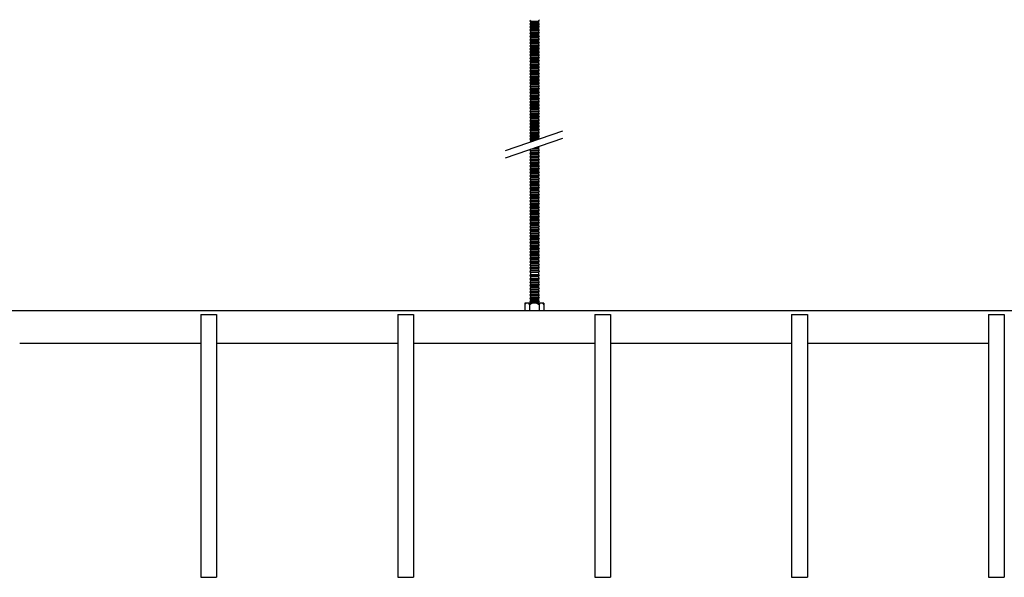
# Model space of a CAD drawing. Header units: millimetres. Extents: x 2538 to 24562, y 4449 to 23795.
# Tile 112 of 256: x 11697 to 12447, y 4469 to 4893. Entities that reach past the tile are written whole.
import ezdxf

# ---------------------------------------------------------------- set-up
doc = ezdxf.new("R2010")
doc.units = ezdxf.units.MM
doc.layers.add('_HD_tornillo', color=30, linetype='Continuous')
doc.layers.add('Make2D$Visible$Curves', color=7, linetype='Continuous', true_color=0x000000)

msp = doc.modelspace()

# ---------------------------------------------------------------- linework, layer by layer
at = {"layer": '_HD_tornillo'}
for p, q in [((12086.12, 4893.19), (12085.51, 4892.38)), ((12085.51, 4892.38), (12092.61, 4892.55)), ((12085.51, 4892.38), (12086.12, 4891.7)), ((12086.12, 4890.81), (12085.51, 4890)), ((12085.51, 4890), (12092.61, 4890.16)), ((12085.51, 4890), (12086.12, 4889.31)), ((12086.12, 4891.7), (12092.11, 4891.93)), ((12086.12, 4891.7), (12086.12, 4890.81)), ((12086.12, 4890.81), (12092.11, 4891.05)), ((12092.11, 4893.43), (12092.61, 4892.55)), ((12092.11, 4891.93), (12092.61, 4892.55)), ((12092.11, 4891.93), (12092.11, 4891.05)), ((12092.11, 4891.05), (12092.61, 4890.16)), ((12092.11, 4889.55), (12092.61, 4890.16)), ((12086.12, 4888.53), (12085.51, 4887.71)), ((12085.51, 4887.71), (12092.61, 4887.88)), ((12085.51, 4887.71), (12086.12, 4887.03)), ((12086.12, 4886.17), (12085.51, 4885.35)), ((12085.51, 4885.35), (12092.61, 4885.52)), ((12085.51, 4885.35), (12086.12, 4884.67)), ((12086.12, 4883.8), (12085.51, 4882.99)), ((12085.51, 4882.99), (12092.61, 4883.16)), ((12085.51, 4882.99), (12086.12, 4882.31)), ((12086.12, 4889.31), (12092.11, 4889.55)), ((12086.12, 4889.31), (12086.12, 4888.53)), ((12086.12, 4888.53), (12092.11, 4888.76)), ((12086.12, 4887.03), (12092.11, 4887.27)), ((12086.12, 4887.03), (12086.12, 4886.17)), ((12086.12, 4886.17), (12092.11, 4886.4)), ((12086.12, 4884.67), (12092.11, 4884.91)), ((12086.12, 4884.67), (12086.12, 4883.8)), ((12086.12, 4883.8), (12092.11, 4884.04)), ((12086.12, 4882.31), (12092.11, 4882.54)), ((12092.11, 4889.55), (12092.11, 4888.76)), ((12092.11, 4888.77), (12092.61, 4887.88)), ((12092.11, 4887.27), (12092.61, 4887.88)), ((12092.11, 4887.27), (12092.11, 4886.4)), ((12092.11, 4886.41), (12092.61, 4885.52)), ((12092.11, 4884.91), (12092.61, 4885.52)), ((12092.11, 4884.91), (12092.11, 4884.04)), ((12092.11, 4884.04), (12092.61, 4883.16)), ((12092.11, 4882.54), (12092.61, 4883.16)), ((12092.11, 4882.54), (12092.11, 4881.63)), ((12086.12, 4881.39), (12085.51, 4880.58)), ((12085.51, 4880.58), (12092.61, 4880.74)), ((12085.51, 4880.58), (12086.12, 4879.89)), ((12086.12, 4878.98), (12085.51, 4878.16)), ((12085.51, 4878.16), (12092.61, 4878.33)), ((12085.51, 4878.16), (12086.12, 4877.48)), ((12086.12, 4876.57), (12085.51, 4875.75)), ((12085.51, 4875.75), (12092.61, 4875.92)), ((12085.51, 4875.75), (12086.12, 4875.07)), ((12086.12, 4882.31), (12086.12, 4881.39)), ((12086.12, 4881.39), (12092.11, 4881.63)), ((12086.12, 4879.89), (12092.11, 4880.13)), ((12086.12, 4879.89), (12086.12, 4878.98)), ((12086.12, 4878.98), (12092.11, 4879.21)), ((12086.12, 4877.48), (12092.11, 4877.72)), ((12086.12, 4877.48), (12086.12, 4876.57)), ((12086.12, 4876.57), (12092.11, 4876.8)), ((12086.12, 4875.07), (12092.11, 4875.3)), ((12086.12, 4875.07), (12086.12, 4874.16)), ((12092.11, 4881.63), (12092.61, 4880.74)), ((12092.11, 4880.13), (12092.61, 4880.74)), ((12092.11, 4880.13), (12092.11, 4879.21)), ((12092.11, 4879.22), (12092.61, 4878.33)), ((12092.11, 4877.72), (12092.61, 4878.33)), ((12092.11, 4877.72), (12092.11, 4876.8)), ((12092.11, 4876.81), (12092.61, 4875.92)), ((12092.11, 4875.3), (12092.61, 4875.92)), ((12092.11, 4875.3), (12092.11, 4874.39)), ((12086.12, 4874.16), (12085.51, 4873.34)), ((12085.51, 4873.34), (12092.61, 4873.51)), ((12085.51, 4873.34), (12086.12, 4872.66)), ((12086.12, 4871.77), (12085.51, 4870.96)), ((12085.51, 4870.96), (12092.61, 4871.13)), ((12085.51, 4870.96), (12086.12, 4870.28)), ((12086.12, 4869.49), (12085.51, 4868.68)), ((12085.51, 4868.68), (12092.61, 4868.84)), ((12085.51, 4868.68), (12086.12, 4867.99)), ((12086.12, 4874.16), (12092.11, 4874.39)), ((12086.12, 4872.66), (12092.11, 4872.89)), ((12086.12, 4872.66), (12086.12, 4871.77)), ((12086.12, 4871.77), (12092.11, 4872.01)), ((12086.12, 4870.28), (12092.11, 4870.51)), ((12086.12, 4870.28), (12086.12, 4869.49)), ((12086.12, 4869.49), (12092.11, 4869.73)), ((12086.12, 4867.99), (12092.11, 4868.23)), ((12086.12, 4867.99), (12086.12, 4867.13)), ((12092.11, 4874.39), (12092.61, 4873.51)), ((12092.11, 4872.89), (12092.61, 4873.51)), ((12092.11, 4872.89), (12092.11, 4872.01)), ((12092.11, 4872.01), (12092.61, 4871.13)), ((12092.11, 4870.51), (12092.61, 4871.13)), ((12092.11, 4870.51), (12092.11, 4869.73)), ((12092.11, 4869.73), (12092.61, 4868.84)), ((12092.11, 4868.23), (12092.61, 4868.84)), ((12092.11, 4868.23), (12092.11, 4867.37)), ((12086.12, 4867.13), (12085.51, 4866.32)), ((12085.51, 4866.32), (12092.61, 4866.49)), ((12085.51, 4866.32), (12086.12, 4865.64)), ((12086.12, 4864.77), (12085.51, 4863.95)), ((12085.51, 4863.95), (12092.61, 4864.12)), ((12085.51, 4863.95), (12086.12, 4863.27)), ((12086.12, 4862.5), (12085.51, 4861.68)), ((12085.51, 4861.68), (12092.61, 4861.85)), ((12085.51, 4861.68), (12086.12, 4861)), ((12086.12, 4867.13), (12092.11, 4867.37)), ((12086.12, 4865.64), (12092.11, 4865.87)), ((12086.12, 4865.64), (12086.12, 4864.77)), ((12086.12, 4864.77), (12092.11, 4865)), ((12086.12, 4863.27), (12092.11, 4863.5)), ((12086.12, 4863.27), (12086.12, 4862.5)), ((12086.12, 4862.5), (12092.11, 4862.73)), ((12086.12, 4861), (12092.11, 4861.23)), ((12086.12, 4861), (12086.12, 4859.96)), ((12086.12, 4859.96), (12092.11, 4860.19)), ((12092.11, 4867.37), (12092.61, 4866.49)), ((12092.11, 4865.87), (12092.61, 4866.49)), ((12092.11, 4865.87), (12092.11, 4865)), ((12092.11, 4865), (12092.61, 4864.12)), ((12092.11, 4863.5), (12092.61, 4864.12)), ((12092.11, 4863.5), (12092.11, 4862.73)), ((12092.11, 4862.74), (12092.61, 4861.85)), ((12092.11, 4861.23), (12092.61, 4861.85)), ((12092.11, 4861.23), (12092.11, 4860.19)), ((12092.11, 4860.2), (12092.61, 4859.31)), ((12086.12, 4859.96), (12085.51, 4859.14)), ((12085.51, 4859.14), (12092.61, 4859.31)), ((12085.51, 4859.14), (12086.12, 4858.46)), ((12086.12, 4857.68), (12085.51, 4856.86)), ((12085.51, 4856.86), (12092.61, 4857.03)), ((12085.51, 4856.86), (12086.12, 4856.18)), ((12086.12, 4855.32), (12085.51, 4854.5)), ((12085.51, 4854.5), (12092.61, 4854.67)), ((12085.51, 4854.5), (12086.12, 4853.82)), ((12086.12, 4852.95), (12085.51, 4852.14)), ((12086.12, 4858.46), (12092.11, 4858.7)), ((12086.12, 4858.46), (12086.12, 4857.68)), ((12086.12, 4857.68), (12092.11, 4857.91)), ((12086.12, 4856.18), (12092.11, 4856.41)), ((12086.12, 4856.18), (12086.12, 4855.32)), ((12086.12, 4855.32), (12092.11, 4855.55)), ((12086.12, 4853.82), (12092.11, 4854.06)), ((12086.12, 4853.82), (12086.12, 4852.95)), ((12086.12, 4852.95), (12092.11, 4853.19)), ((12092.11, 4858.7), (12092.61, 4859.31)), ((12092.11, 4858.7), (12092.11, 4857.91)), ((12092.11, 4857.92), (12092.61, 4857.03)), ((12092.11, 4856.41), (12092.61, 4857.03)), ((12092.11, 4856.41), (12092.11, 4855.55)), ((12092.11, 4855.56), (12092.61, 4854.67)), ((12092.11, 4854.06), (12092.61, 4854.67)), ((12092.11, 4854.06), (12092.11, 4853.19)), ((12092.11, 4853.19), (12092.61, 4852.31)), ((12085.51, 4852.14), (12092.61, 4852.31)), ((12085.51, 4852.14), (12086.12, 4851.46)), ((12086.12, 4850.54), (12085.51, 4849.72)), ((12085.51, 4849.72), (12092.61, 4849.89)), ((12085.51, 4849.72), (12086.12, 4849.04)), ((12086.12, 4848.16), (12085.51, 4847.34)), ((12085.51, 4847.34), (12092.61, 4847.51)), ((12085.51, 4847.34), (12086.12, 4846.66)), ((12086.12, 4845.88), (12085.51, 4845.06)), ((12085.51, 4845.06), (12092.61, 4845.23)), ((12085.51, 4845.06), (12086.12, 4844.38)), ((12086.12, 4851.46), (12092.11, 4851.69)), ((12086.12, 4851.46), (12086.12, 4850.54)), ((12086.12, 4850.54), (12092.11, 4850.77)), ((12086.12, 4849.04), (12092.11, 4849.28)), ((12086.12, 4849.04), (12086.12, 4848.16)), ((12086.12, 4848.16), (12092.11, 4848.39)), ((12086.12, 4846.66), (12092.11, 4846.89)), ((12086.12, 4846.66), (12086.12, 4845.88)), ((12086.12, 4845.88), (12092.11, 4846.11)), ((12092.11, 4851.69), (12092.61, 4852.31)), ((12092.11, 4851.69), (12092.11, 4850.77)), ((12092.11, 4850.78), (12092.61, 4849.89)), ((12092.11, 4849.28), (12092.61, 4849.89)), ((12092.11, 4849.28), (12092.11, 4848.39)), ((12092.11, 4848.4), (12092.61, 4847.51)), ((12092.11, 4846.89), (12092.61, 4847.51)), ((12092.11, 4846.89), (12092.11, 4846.11)), ((12092.11, 4846.11), (12092.61, 4845.23)), ((12092.11, 4844.61), (12092.61, 4845.23)), ((12086.12, 4843.52), (12085.51, 4842.7)), ((12085.51, 4842.7), (12092.61, 4842.87)), ((12085.51, 4842.7), (12086.12, 4842.02)), ((12086.12, 4841.15), (12085.51, 4840.33)), ((12085.51, 4840.33), (12092.61, 4840.5)), ((12085.51, 4840.33), (12086.12, 4839.65)), ((12086.12, 4838.74), (12085.51, 4837.92)), ((12085.51, 4837.92), (12092.61, 4838.09)), ((12085.51, 4837.92), (12086.12, 4837.24)), ((12086.12, 4844.38), (12092.11, 4844.61)), ((12086.12, 4844.38), (12086.12, 4843.52)), ((12086.12, 4843.52), (12092.11, 4843.75)), ((12086.12, 4842.02), (12092.11, 4842.25)), ((12086.12, 4842.02), (12086.12, 4841.15)), ((12086.12, 4841.15), (12092.11, 4841.38)), ((12086.12, 4839.65), (12092.11, 4839.89)), ((12086.12, 4839.65), (12086.12, 4838.74)), ((12086.12, 4838.74), (12092.11, 4838.97)), ((12092.11, 4844.61), (12092.11, 4843.75)), ((12092.11, 4843.76), (12092.61, 4842.87)), ((12092.11, 4842.25), (12092.61, 4842.87)), ((12092.11, 4842.25), (12092.11, 4841.38)), ((12092.11, 4841.39), (12092.61, 4840.5)), ((12092.11, 4839.89), (12092.61, 4840.5)), ((12092.11, 4839.89), (12092.11, 4838.97)), ((12092.11, 4838.98), (12092.61, 4838.09)), ((12092.11, 4837.47), (12092.61, 4838.09)), ((12086.12, 4836.33), (12085.51, 4835.51)), ((12085.51, 4835.51), (12092.61, 4835.68)), ((12085.51, 4835.51), (12086.12, 4834.83)), ((12086.12, 4833.91), (12085.51, 4833.1)), ((12085.51, 4833.1), (12092.61, 4833.27)), ((12085.51, 4833.1), (12086.12, 4832.42)), ((12086.12, 4831.5), (12085.51, 4830.69)), ((12085.51, 4830.69), (12092.61, 4830.86)), ((12085.51, 4830.69), (12086.12, 4830.01)), ((12086.12, 4837.24), (12092.11, 4837.47)), ((12086.12, 4837.24), (12086.12, 4836.33)), ((12086.12, 4836.33), (12092.11, 4836.56)), ((12086.12, 4834.83), (12092.11, 4835.06)), ((12086.12, 4834.83), (12086.12, 4833.91)), ((12086.12, 4833.91), (12092.11, 4834.15)), ((12086.12, 4832.42), (12092.11, 4832.65)), ((12086.12, 4832.42), (12086.12, 4831.5)), ((12086.12, 4831.5), (12092.11, 4831.74)), ((12086.12, 4830.01), (12092.11, 4830.24)), ((12086.12, 4830.01), (12086.12, 4829.12)), ((12092.11, 4837.47), (12092.11, 4836.56)), ((12092.11, 4836.56), (12092.61, 4835.68)), ((12092.11, 4835.06), (12092.61, 4835.68)), ((12092.11, 4835.06), (12092.11, 4834.15)), ((12092.11, 4834.15), (12092.61, 4833.27)), ((12092.11, 4832.65), (12092.61, 4833.27)), ((12092.11, 4832.65), (12092.11, 4831.74)), ((12092.11, 4831.74), (12092.61, 4830.86)), ((12092.11, 4830.24), (12092.61, 4830.86)), ((12092.11, 4830.24), (12092.11, 4829.35)), ((12086.12, 4829.12), (12085.51, 4828.3)), ((12085.51, 4828.3), (12092.61, 4828.47)), ((12085.51, 4828.3), (12086.12, 4827.62)), ((12086.12, 4826.84), (12085.51, 4826.02)), ((12085.51, 4826.02), (12092.61, 4826.19)), ((12085.51, 4826.02), (12086.12, 4825.34)), ((12086.12, 4824.48), (12085.51, 4823.66)), ((12085.51, 4823.66), (12092.61, 4823.83)), ((12085.51, 4823.66), (12086.12, 4822.98)), ((12086.12, 4829.12), (12092.11, 4829.35)), ((12086.12, 4827.62), (12092.11, 4827.86)), ((12086.12, 4827.62), (12086.12, 4826.84)), ((12086.12, 4826.84), (12092.11, 4827.07)), ((12086.12, 4825.34), (12092.11, 4825.57)), ((12086.12, 4825.34), (12086.12, 4824.48)), ((12086.12, 4824.48), (12092.11, 4824.71)), ((12086.12, 4822.98), (12092.11, 4823.22)), ((12086.12, 4822.98), (12086.12, 4822.11)), ((12092.11, 4829.36), (12092.61, 4828.47)), ((12092.11, 4827.86), (12092.61, 4828.47)), ((12092.11, 4827.86), (12092.11, 4827.07)), ((12092.11, 4827.08), (12092.61, 4826.19)), ((12092.11, 4825.57), (12092.61, 4826.19)), ((12092.11, 4825.57), (12092.11, 4824.71)), ((12092.11, 4824.72), (12092.61, 4823.83)), ((12092.11, 4823.22), (12092.61, 4823.83)), ((12092.11, 4823.22), (12092.11, 4822.35)), ((12086.12, 4822.11), (12085.51, 4821.3)), ((12085.51, 4821.3), (12092.61, 4821.46)), ((12085.51, 4821.3), (12086.12, 4820.61)), ((12086.12, 4819.85), (12085.51, 4819.03)), ((12085.51, 4819.03), (12092.61, 4819.2)), ((12085.51, 4819.03), (12086.12, 4818.35)), ((12086.12, 4817.31), (12085.51, 4816.49)), ((12085.51, 4816.49), (12092.61, 4816.66)), ((12085.51, 4816.49), (12086.12, 4815.81)), ((12086.12, 4815.03), (12085.51, 4814.21)), ((12086.12, 4822.11), (12092.11, 4822.35)), ((12086.12, 4820.61), (12092.11, 4820.85)), ((12086.12, 4820.61), (12086.12, 4819.85)), ((12086.12, 4819.85), (12092.11, 4820.08)), ((12086.12, 4818.35), (12092.11, 4818.58)), ((12086.12, 4818.35), (12086.12, 4817.31)), ((12086.12, 4817.31), (12092.11, 4817.54)), ((12086.12, 4815.81), (12092.11, 4816.04)), ((12086.12, 4815.81), (12086.12, 4815.03)), ((12086.12, 4815.03), (12092.11, 4815.26)), ((12092.11, 4822.35), (12092.61, 4821.46)), ((12092.11, 4820.85), (12092.61, 4821.46)), ((12092.11, 4820.85), (12092.11, 4820.08)), ((12092.11, 4820.08), (12092.61, 4819.2)), ((12092.11, 4818.58), (12092.61, 4819.2)), ((12092.11, 4818.58), (12092.11, 4817.54)), ((12092.11, 4817.55), (12092.61, 4816.66)), ((12092.11, 4816.04), (12092.61, 4816.66)), ((12092.11, 4816.04), (12092.11, 4815.26)), ((12092.11, 4815.26), (12092.61, 4814.38)), ((12067.06, 4793.92), (12110.57, 4808.92)), ((12085.51, 4814.21), (12092.61, 4814.38)), ((12085.51, 4814.21), (12086.12, 4813.53)), ((12086.12, 4812.67), (12085.51, 4811.85)), ((12085.51, 4811.85), (12092.61, 4812.02)), ((12085.51, 4811.85), (12086.12, 4811.17)), ((12086.12, 4810.3), (12085.51, 4809.48)), ((12085.51, 4809.48), (12092.61, 4809.65)), ((12085.51, 4809.48), (12086.12, 4808.8)), ((12086.12, 4807.89), (12085.51, 4807.07)), ((12086.12, 4813.53), (12092.11, 4813.76)), ((12086.12, 4813.53), (12086.12, 4812.67)), ((12086.12, 4812.67), (12092.11, 4812.9)), ((12086.12, 4811.17), (12092.11, 4811.4)), ((12086.12, 4811.17), (12086.12, 4810.3)), ((12086.12, 4810.3), (12092.11, 4810.53)), ((12086.12, 4808.8), (12092.11, 4809.04)), ((12086.12, 4808.8), (12086.12, 4807.89)), ((12086.12, 4807.89), (12092.11, 4808.12)), ((12092.11, 4813.76), (12092.61, 4814.38)), ((12092.11, 4813.76), (12092.11, 4812.9)), ((12092.11, 4812.9), (12092.61, 4812.02)), ((12092.11, 4811.4), (12092.61, 4812.02)), ((12092.11, 4811.4), (12092.11, 4810.53)), ((12092.11, 4810.54), (12092.61, 4809.65)), ((12092.11, 4809.04), (12092.61, 4809.65)), ((12092.11, 4809.04), (12092.11, 4808.12)), ((12092.11, 4808.13), (12092.61, 4807.24)), ((12067.06, 4788.25), (12110.57, 4803.25)), ((12085.51, 4807.07), (12092.61, 4807.24)), ((12085.51, 4807.07), (12086.12, 4806.39)), ((12086.12, 4805.51), (12085.51, 4804.69)), ((12085.51, 4804.69), (12092.61, 4804.86)), ((12085.51, 4804.69), (12086.12, 4804.01)), ((12086.12, 4803.22), (12085.51, 4802.41)), ((12085.51, 4802.41), (12092.14, 4802.56)), ((12085.51, 4802.41), (12086.12, 4801.73)), ((12086.12, 4800.86), (12085.74, 4800.36)), ((12086.12, 4806.39), (12092.11, 4806.62)), ((12086.12, 4806.39), (12086.12, 4805.51)), ((12086.12, 4805.51), (12092.11, 4805.74)), ((12086.12, 4804.01), (12092.11, 4804.24)), ((12086.12, 4804.01), (12086.12, 4803.22)), ((12086.12, 4803.22), (12092.11, 4803.46)), ((12086.12, 4801.73), (12090.16, 4801.88)), ((12086.12, 4801.73), (12086.12, 4800.86)), ((12086.12, 4800.86), (12087.35, 4800.91)), ((12092.11, 4806.62), (12092.61, 4807.24)), ((12092.11, 4806.62), (12092.11, 4805.74)), ((12092.11, 4805.74), (12092.61, 4804.86)), ((12092.11, 4804.24), (12092.61, 4804.86)), ((12092.11, 4804.24), (12092.11, 4803.46)), ((12092.11, 4803.46), (12092.54, 4802.7)), ((12086.08, 4794.78), (12085.48, 4793.97)), ((12085.48, 4793.97), (12092.58, 4794.14)), ((12085.48, 4793.97), (12086.08, 4793.29)), ((12086.08, 4794.78), (12092.07, 4795.02)), ((12086.08, 4793.29), (12092.07, 4793.52)), ((12086.08, 4793.29), (12086.08, 4792.35)), ((12086.09, 4792.35), (12092.08, 4792.59)), ((12089.19, 4795.88), (12092.06, 4795.95)), ((12091.08, 4796.53), (12092.56, 4796.56)), ((12092.06, 4795.95), (12092.56, 4796.56)), ((12092.06, 4795.95), (12092.06, 4795.01)), ((12092.07, 4793.52), (12092.58, 4794.14)), ((12092.07, 4793.52), (12092.07, 4792.58)), ((12092.08, 4795.02), (12092.58, 4794.14)), ((12092.09, 4792.59), (12092.59, 4791.71)), ((12092.34, 4796.96), (12092.56, 4796.56)), ((12086.09, 4792.35), (12085.49, 4791.54)), ((12085.49, 4791.54), (12092.59, 4791.71)), ((12085.49, 4791.54), (12086.09, 4790.86)), ((12086.09, 4789.92), (12085.49, 4789.1)), ((12085.49, 4789.1), (12092.59, 4789.27)), ((12085.49, 4789.1), (12086.09, 4788.42)), ((12086.09, 4787.51), (12085.49, 4786.69)), ((12085.49, 4786.69), (12092.59, 4786.86)), ((12085.49, 4786.69), (12086.09, 4786.01)), ((12086.09, 4785.1), (12085.49, 4784.28)), ((12086.09, 4790.86), (12092.08, 4791.09)), ((12086.09, 4790.86), (12086.09, 4789.92)), ((12086.09, 4789.92), (12092.08, 4790.15)), ((12086.09, 4788.42), (12092.08, 4788.66)), ((12086.09, 4788.42), (12086.09, 4787.51)), ((12086.09, 4787.51), (12092.08, 4787.74)), ((12086.09, 4786.01), (12092.08, 4786.24)), ((12086.09, 4786.01), (12086.09, 4785.1)), ((12086.09, 4785.1), (12092.08, 4785.33)), ((12092.08, 4791.09), (12092.59, 4791.71)), ((12092.08, 4791.09), (12092.08, 4790.15)), ((12092.08, 4788.66), (12092.59, 4789.27)), ((12092.08, 4788.66), (12092.08, 4787.74)), ((12092.08, 4786.24), (12092.59, 4786.86)), ((12092.08, 4786.24), (12092.08, 4785.33)), ((12092.09, 4790.16), (12092.59, 4789.27)), ((12092.09, 4787.75), (12092.59, 4786.86)), ((12092.09, 4785.33), (12092.59, 4784.45)), ((12085.49, 4784.28), (12092.59, 4784.45)), ((12085.49, 4784.28), (12086.09, 4783.6)), ((12086.09, 4782.66), (12085.49, 4781.85)), ((12085.49, 4781.85), (12092.59, 4782.02)), ((12085.49, 4781.85), (12086.09, 4781.17)), ((12086.09, 4780.25), (12085.49, 4779.43)), ((12085.49, 4779.43), (12092.59, 4779.6)), ((12085.49, 4779.43), (12086.09, 4778.75)), ((12086.09, 4777.82), (12085.49, 4777)), ((12086.09, 4783.6), (12092.08, 4783.83)), ((12086.09, 4783.6), (12086.09, 4782.66)), ((12086.09, 4782.66), (12092.08, 4782.9)), ((12086.09, 4781.17), (12092.08, 4781.4)), ((12086.09, 4781.17), (12086.09, 4780.25)), ((12086.09, 4780.25), (12092.08, 4780.48)), ((12086.09, 4778.75), (12092.08, 4778.99)), ((12086.09, 4778.75), (12086.09, 4777.82)), ((12086.09, 4777.82), (12092.08, 4778.05)), ((12092.08, 4783.83), (12092.59, 4784.45)), ((12092.08, 4783.83), (12092.08, 4782.9)), ((12092.08, 4781.4), (12092.59, 4782.02)), ((12092.08, 4781.4), (12092.08, 4780.48)), ((12092.08, 4778.99), (12092.59, 4779.6)), ((12092.08, 4778.99), (12092.08, 4778.05)), ((12092.09, 4782.9), (12092.59, 4782.02)), ((12092.09, 4780.49), (12092.59, 4779.6)), ((12092.09, 4778.05), (12092.59, 4777.17)), ((12085.49, 4777), (12092.59, 4777.17)), ((12085.49, 4777), (12086.09, 4776.32)), ((12086.11, 4775.41), (12085.51, 4774.6)), ((12085.51, 4774.6), (12092.6, 4774.77)), ((12085.51, 4774.6), (12086.11, 4773.92)), ((12086.11, 4772.98), (12085.51, 4772.16)), ((12085.51, 4772.16), (12092.6, 4772.33)), ((12085.51, 4772.16), (12086.11, 4771.48)), ((12086.11, 4770.57), (12085.51, 4769.75)), ((12086.09, 4776.32), (12092.08, 4776.55)), ((12086.09, 4776.32), (12086.09, 4775.41)), ((12086.11, 4775.41), (12092.1, 4775.65)), ((12086.11, 4773.92), (12092.1, 4774.15)), ((12086.11, 4773.92), (12086.11, 4772.98)), ((12086.11, 4772.98), (12092.1, 4773.21)), ((12086.11, 4771.48), (12092.1, 4771.71)), ((12086.11, 4771.48), (12086.11, 4770.57)), ((12086.11, 4770.57), (12092.1, 4770.8)), ((12092.08, 4776.55), (12092.59, 4777.17)), ((12092.08, 4776.55), (12092.08, 4775.64)), ((12092.1, 4774.15), (12092.6, 4774.77)), ((12092.1, 4774.15), (12092.1, 4773.21)), ((12092.1, 4771.71), (12092.6, 4772.33)), ((12092.1, 4771.71), (12092.1, 4770.8)), ((12092.11, 4775.65), (12092.6, 4774.77)), ((12092.11, 4773.22), (12092.6, 4772.33)), ((12092.11, 4770.8), (12092.6, 4769.92)), ((12085.51, 4769.75), (12092.6, 4769.92)), ((12085.51, 4769.75), (12086.11, 4769.07)), ((12086.11, 4768.16), (12085.51, 4767.34)), ((12085.51, 4767.34), (12092.6, 4767.51)), ((12085.51, 4767.34), (12086.11, 4766.66)), ((12086.11, 4765.72), (12085.51, 4764.9)), ((12085.51, 4764.9), (12092.6, 4765.07)), ((12085.51, 4764.9), (12086.11, 4764.22)), ((12086.11, 4763.31), (12085.51, 4762.49)), ((12085.51, 4762.49), (12092.6, 4762.66)), ((12085.51, 4762.49), (12086.11, 4761.81)), ((12086.11, 4769.07), (12092.1, 4769.3)), ((12086.11, 4769.07), (12086.11, 4768.16)), ((12086.11, 4768.16), (12092.1, 4768.39)), ((12086.11, 4766.66), (12092.1, 4766.89)), ((12086.11, 4766.66), (12086.11, 4765.72)), ((12086.11, 4765.72), (12092.1, 4765.95)), ((12086.11, 4764.22), (12092.1, 4764.46)), ((12086.11, 4764.22), (12086.11, 4763.31)), ((12086.11, 4763.31), (12092.1, 4763.54)), ((12092.1, 4769.3), (12092.6, 4769.92)), ((12092.1, 4769.3), (12092.1, 4768.39)), ((12092.1, 4766.89), (12092.6, 4767.51)), ((12092.1, 4766.89), (12092.1, 4765.95)), ((12092.1, 4764.46), (12092.6, 4765.07)), ((12092.1, 4764.46), (12092.1, 4763.54)), ((12092.1, 4762.05), (12092.6, 4762.66)), ((12092.11, 4768.39), (12092.6, 4767.51)), ((12092.11, 4765.96), (12092.6, 4765.07)), ((12092.11, 4763.55), (12092.6, 4762.66)), ((12086.11, 4760.88), (12085.51, 4760.06)), ((12085.51, 4760.06), (12092.6, 4760.23)), ((12085.51, 4760.06), (12086.11, 4759.38)), ((12086.12, 4758.47), (12085.51, 4757.65)), ((12085.51, 4757.65), (12092.61, 4757.82)), ((12085.51, 4757.65), (12086.12, 4756.97)), ((12086.12, 4756.03), (12085.51, 4755.22)), ((12085.51, 4755.22), (12092.61, 4755.39)), ((12085.51, 4755.22), (12086.12, 4754.54)), ((12086.11, 4761.81), (12092.1, 4762.05)), ((12086.11, 4761.81), (12086.11, 4760.88)), ((12086.11, 4760.88), (12092.1, 4761.11)), ((12086.11, 4759.38), (12092.1, 4759.61)), ((12086.11, 4759.38), (12086.11, 4758.46)), ((12086.12, 4758.47), (12092.11, 4758.7)), ((12086.12, 4756.97), (12092.11, 4757.2)), ((12086.12, 4756.97), (12086.12, 4756.03)), ((12086.12, 4756.03), (12092.11, 4756.27)), ((12092.1, 4762.05), (12092.1, 4761.11)), ((12092.1, 4759.61), (12092.6, 4760.23)), ((12092.1, 4759.61), (12092.1, 4758.7)), ((12092.11, 4761.11), (12092.6, 4760.23)), ((12092.11, 4758.7), (12092.61, 4757.82)), ((12092.11, 4757.2), (12092.61, 4757.82)), ((12092.11, 4757.2), (12092.11, 4756.27)), ((12092.11, 4756.27), (12092.61, 4755.39)), ((12092.11, 4754.77), (12092.61, 4755.39)), ((12086.12, 4753.62), (12085.51, 4752.81)), ((12085.51, 4752.81), (12092.61, 4752.97)), ((12085.51, 4752.81), (12086.12, 4752.12)), ((12086.12, 4751.21), (12085.51, 4750.39)), ((12085.51, 4750.39), (12092.61, 4750.56)), ((12085.51, 4750.39), (12086.12, 4749.71)), ((12086.12, 4748.78), (12085.51, 4747.96)), ((12085.51, 4747.96), (12092.61, 4748.13)), ((12085.51, 4747.96), (12086.12, 4747.28)), ((12086.12, 4754.54), (12092.11, 4754.77)), ((12086.12, 4754.54), (12086.12, 4753.62)), ((12086.12, 4753.62), (12092.11, 4753.86)), ((12086.12, 4752.12), (12092.11, 4752.36)), ((12086.12, 4752.12), (12086.12, 4751.21)), ((12086.12, 4751.21), (12092.11, 4751.44)), ((12086.12, 4749.71), (12092.11, 4749.95)), ((12086.12, 4749.71), (12086.12, 4748.78)), ((12086.12, 4748.78), (12092.11, 4749.01)), ((12086.12, 4747.28), (12092.11, 4747.51)), ((12092.11, 4754.77), (12092.11, 4753.86)), ((12092.11, 4753.86), (12092.61, 4752.97)), ((12092.11, 4752.36), (12092.61, 4752.97)), ((12092.11, 4752.36), (12092.11, 4751.44)), ((12092.11, 4751.45), (12092.61, 4750.56)), ((12092.11, 4749.95), (12092.61, 4750.56)), ((12092.11, 4749.95), (12092.11, 4749.01)), ((12092.11, 4749.01), (12092.61, 4748.13)), ((12092.11, 4747.51), (12092.61, 4748.13)), ((12092.11, 4747.51), (12092.11, 4746.6)), ((12086.12, 4746.36), (12085.51, 4745.55)), ((12085.51, 4745.55), (12092.61, 4745.72)), ((12085.51, 4745.55), (12086.12, 4744.87)), ((12086.12, 4743.93), (12085.51, 4743.11)), ((12085.51, 4743.11), (12092.61, 4743.28)), ((12085.51, 4743.11), (12086.12, 4742.43)), ((12086.12, 4741.52), (12085.51, 4740.7)), ((12085.51, 4740.7), (12092.61, 4740.87)), ((12085.51, 4740.7), (12086.12, 4740.02)), ((12086.12, 4747.28), (12086.12, 4746.36)), ((12086.12, 4746.36), (12092.11, 4746.6)), ((12086.12, 4744.87), (12092.11, 4745.1)), ((12086.12, 4744.87), (12086.12, 4743.93)), ((12086.12, 4743.93), (12092.11, 4744.16)), ((12086.12, 4742.43), (12092.11, 4742.67)), ((12086.12, 4742.43), (12086.12, 4741.52)), ((12086.12, 4741.52), (12092.11, 4741.75)), ((12086.12, 4740.02), (12092.11, 4740.25)), ((12086.12, 4740.02), (12086.12, 4739.11)), ((12092.11, 4746.6), (12092.61, 4745.72)), ((12092.11, 4745.1), (12092.61, 4745.72)), ((12092.11, 4745.1), (12092.11, 4744.16)), ((12092.11, 4744.17), (12092.61, 4743.28)), ((12092.11, 4742.67), (12092.61, 4743.28)), ((12092.11, 4742.67), (12092.11, 4741.75)), ((12092.11, 4741.76), (12092.61, 4740.87)), ((12092.11, 4740.25), (12092.61, 4740.87)), ((12092.11, 4740.25), (12092.11, 4739.34)), ((12086.12, 4739.11), (12085.51, 4738.29)), ((12085.51, 4738.29), (12092.61, 4738.46)), ((12085.51, 4738.29), (12086.12, 4737.61)), ((12086.12, 4736.67), (12085.51, 4735.86)), ((12085.51, 4735.86), (12092.61, 4736.03)), ((12085.51, 4735.86), (12086.12, 4735.18)), ((12086.12, 4734.26), (12085.51, 4733.44)), ((12085.51, 4733.44), (12092.61, 4733.61)), ((12085.51, 4733.44), (12086.12, 4732.76)), ((12086.12, 4739.11), (12092.11, 4739.34)), ((12086.12, 4737.61), (12092.11, 4737.84)), ((12086.12, 4737.61), (12086.12, 4736.67)), ((12086.12, 4736.67), (12092.11, 4736.91)), ((12086.12, 4735.18), (12092.11, 4735.41)), ((12086.12, 4735.18), (12086.12, 4734.26)), ((12086.12, 4734.26), (12092.11, 4734.49)), ((12086.12, 4732.76), (12092.11, 4733)), ((12086.12, 4732.76), (12086.12, 4731.85)), ((12092.11, 4739.34), (12092.61, 4738.46)), ((12092.11, 4737.84), (12092.61, 4738.46)), ((12092.11, 4737.84), (12092.11, 4736.91)), ((12092.11, 4736.91), (12092.61, 4736.03)), ((12092.11, 4735.41), (12092.61, 4736.03)), ((12092.11, 4735.41), (12092.11, 4734.49)), ((12092.11, 4734.5), (12092.61, 4733.61)), ((12092.11, 4733), (12092.61, 4733.61)), ((12092.11, 4733), (12092.11, 4732.08)), ((12086.12, 4731.85), (12085.51, 4731.03)), ((12085.51, 4731.03), (12092.61, 4731.2)), ((12085.51, 4731.03), (12086.12, 4730.35)), ((12086.12, 4729.42), (12085.51, 4728.6)), ((12085.51, 4728.6), (12092.61, 4728.77)), ((12085.51, 4728.6), (12086.12, 4727.92)), ((12086.12, 4727), (12085.51, 4726.19)), ((12085.51, 4726.19), (12092.61, 4726.36)), ((12085.51, 4726.19), (12086.12, 4725.51)), ((12086.12, 4731.85), (12092.11, 4732.08)), ((12086.12, 4730.35), (12092.11, 4730.58)), ((12086.12, 4730.35), (12086.12, 4729.42)), ((12086.12, 4729.42), (12092.11, 4729.65)), ((12086.12, 4727.92), (12092.11, 4728.15)), ((12086.12, 4727.92), (12086.12, 4727)), ((12086.12, 4727), (12092.11, 4727.24)), ((12086.12, 4725.51), (12092.11, 4725.74)), ((12086.12, 4725.51), (12086.12, 4724.57)), ((12092.11, 4732.09), (12092.61, 4731.2)), ((12092.11, 4730.58), (12092.61, 4731.2)), ((12092.11, 4730.58), (12092.11, 4729.65)), ((12092.11, 4729.65), (12092.61, 4728.77)), ((12092.11, 4728.15), (12092.61, 4728.77)), ((12092.11, 4728.15), (12092.11, 4727.24)), ((12092.11, 4727.24), (12092.61, 4726.36)), ((12092.11, 4725.74), (12092.61, 4726.36)), ((12092.11, 4725.74), (12092.11, 4724.8)), ((12086.12, 4724.57), (12085.51, 4723.75)), ((12085.51, 4723.75), (12092.61, 4723.92)), ((12085.51, 4723.75), (12086.12, 4723.07)), ((12086.12, 4722.16), (12085.51, 4721.34)), ((12085.51, 4721.34), (12092.61, 4721.51)), ((12085.51, 4721.34), (12086.12, 4720.66)), ((12086.12, 4719.75), (12085.51, 4718.93)), ((12085.51, 4718.93), (12092.61, 4719.1)), ((12085.51, 4718.93), (12086.12, 4718.25)), ((12086.12, 4724.57), (12092.11, 4724.8)), ((12086.12, 4723.07), (12092.11, 4723.31)), ((12086.12, 4723.07), (12086.12, 4722.16)), ((12086.12, 4722.16), (12092.11, 4722.39)), ((12086.12, 4720.66), (12092.11, 4720.89)), ((12086.12, 4720.66), (12086.12, 4719.75)), ((12086.12, 4719.75), (12092.11, 4719.98)), ((12086.12, 4718.25), (12092.11, 4718.48)), ((12086.12, 4718.25), (12086.12, 4717.31)), ((12086.12, 4717.31), (12092.11, 4717.55)), ((12092.11, 4724.81), (12092.61, 4723.92)), ((12092.11, 4723.31), (12092.61, 4723.92)), ((12092.11, 4723.31), (12092.11, 4722.39)), ((12092.11, 4722.39), (12092.61, 4721.51)), ((12092.11, 4720.89), (12092.61, 4721.51)), ((12092.11, 4720.89), (12092.11, 4719.98)), ((12092.11, 4719.98), (12092.61, 4719.1)), ((12092.11, 4718.48), (12092.61, 4719.1)), ((12092.11, 4718.48), (12092.11, 4717.55)), ((12092.11, 4717.55), (12092.61, 4716.66)), ((12086.12, 4717.31), (12085.51, 4716.5)), ((12085.51, 4716.5), (12092.61, 4716.66)), ((12085.51, 4716.5), (12086.12, 4715.81)), ((12086.12, 4714.9), (12085.51, 4714.08)), ((12085.51, 4714.08), (12092.61, 4714.25)), ((12085.51, 4714.08), (12086.12, 4713.4)), ((12086.12, 4712.49), (12085.51, 4711.67)), ((12085.51, 4711.67), (12092.61, 4711.84)), ((12085.51, 4711.67), (12086.12, 4710.99)), ((12086.12, 4715.81), (12092.11, 4716.05)), ((12086.12, 4715.81), (12086.12, 4714.9)), ((12086.12, 4714.9), (12092.11, 4715.13)), ((12086.12, 4713.4), (12092.11, 4713.64)), ((12086.12, 4713.4), (12086.12, 4712.49)), ((12086.12, 4712.49), (12092.11, 4712.72)), ((12086.12, 4710.99), (12092.11, 4711.22)), ((12086.12, 4710.99), (12086.12, 4709.92)), ((12086.12, 4709.92), (12092.11, 4710.16)), ((12092.11, 4716.05), (12092.61, 4716.66)), ((12092.11, 4716.05), (12092.11, 4715.13)), ((12092.11, 4715.14), (12092.61, 4714.25)), ((12092.11, 4713.64), (12092.61, 4714.25)), ((12092.11, 4713.64), (12092.11, 4712.72)), ((12092.11, 4712.73), (12092.61, 4711.84)), ((12092.11, 4711.22), (12092.61, 4711.84)), ((12092.11, 4711.22), (12092.11, 4710.16)), ((12092.11, 4710.16), (12092.61, 4709.28)), ((12086.12, 4709.92), (12085.51, 4709.11)), ((12085.51, 4709.11), (12092.61, 4709.28)), ((12085.51, 4709.11), (12086.12, 4708.43)), ((12086.12, 4707.49), (12085.51, 4706.67)), ((12085.51, 4706.67), (12092.61, 4706.84)), ((12085.51, 4706.67), (12086.12, 4705.99)), ((12086.12, 4705.08), (12085.51, 4704.26)), ((12085.51, 4704.26), (12092.61, 4704.43)), ((12085.51, 4704.26), (12086.12, 4703.58)), ((12086.12, 4702.67), (12085.51, 4701.58)), ((12086.12, 4708.43), (12092.11, 4708.66)), ((12086.12, 4708.43), (12086.12, 4707.49)), ((12086.12, 4707.49), (12092.11, 4707.72)), ((12086.12, 4705.99), (12092.11, 4706.22)), ((12086.12, 4705.99), (12086.12, 4705.08)), ((12086.12, 4705.08), (12092.11, 4705.31)), ((12086.12, 4703.58), (12092.11, 4703.81)), ((12086.12, 4703.58), (12086.12, 4702.67)), ((12086.12, 4702.4), (12092.11, 4702.63)), ((12092.11, 4708.66), (12092.61, 4709.28)), ((12092.11, 4708.66), (12092.11, 4707.72)), ((12092.11, 4707.73), (12092.61, 4706.84)), ((12092.11, 4706.22), (12092.61, 4706.84)), ((12092.11, 4706.22), (12092.11, 4705.31)), ((12092.11, 4705.31), (12092.61, 4704.43)), ((12092.11, 4703.81), (12092.61, 4704.43)), ((12092.11, 4703.81), (12092.11, 4702.9)), ((12092.11, 4702.9), (12092.61, 4701.75)), ((12085.51, 4701.58), (12092.61, 4701.75)), ((12085.51, 4701.58), (12086.12, 4700.9)), ((12086.12, 4699.59), (12085.51, 4698.57)), ((12085.51, 4698.57), (12092.61, 4698.74)), ((12085.51, 4698.57), (12086.12, 4697.89)), ((12086.12, 4696.72), (12085.51, 4695.9)), ((12085.51, 4695.9), (12092.61, 4696.07)), ((12085.51, 4695.9), (12086.12, 4695.22)), ((12086.12, 4700.9), (12092.11, 4701.14)), ((12086.12, 4700.9), (12086.12, 4699.59)), ((12086.12, 4699.39), (12092.11, 4699.62)), ((12086.12, 4697.89), (12092.11, 4698.13)), ((12086.12, 4697.89), (12086.12, 4696.72)), ((12086.12, 4696.72), (12092.11, 4696.95)), ((12086.12, 4695.22), (12092.11, 4695.45)), ((12086.12, 4695.22), (12086.12, 4694.31)), ((12092.11, 4701.14), (12092.61, 4701.75)), ((12092.11, 4701.14), (12092.11, 4699.82)), ((12092.11, 4699.83), (12092.61, 4698.74)), ((12092.11, 4698.13), (12092.61, 4698.74)), ((12092.11, 4698.13), (12092.11, 4696.95)), ((12092.11, 4696.95), (12092.61, 4696.07)), ((12092.11, 4695.45), (12092.61, 4696.07)), ((12092.11, 4695.45), (12092.11, 4694.54)), ((12086.12, 4694.31), (12085.51, 4693.49)), ((12085.51, 4693.49), (12092.61, 4693.66)), ((12085.51, 4693.49), (12086.12, 4692.81)), ((12086.12, 4691.87), (12085.51, 4691.05)), ((12085.51, 4691.05), (12092.61, 4691.22)), ((12085.51, 4691.05), (12086.12, 4690.37)), ((12086.12, 4689.46), (12085.51, 4688.64)), ((12085.51, 4688.64), (12092.61, 4688.81)), ((12085.51, 4688.64), (12086.12, 4687.96)), ((12086.12, 4694.31), (12092.11, 4694.54)), ((12086.12, 4692.81), (12092.11, 4693.04)), ((12086.12, 4692.81), (12086.12, 4691.87)), ((12086.12, 4691.87), (12092.11, 4692.1)), ((12086.12, 4690.37), (12092.11, 4690.61)), ((12086.12, 4690.37), (12086.12, 4689.46)), ((12086.12, 4689.46), (12092.11, 4689.69)), ((12086.12, 4687.96), (12092.11, 4688.2)), ((12086.12, 4687.96), (12086.12, 4687.05)), ((12092.11, 4694.54), (12092.61, 4693.66)), ((12092.11, 4693.04), (12092.61, 4693.66)), ((12092.11, 4693.04), (12092.11, 4692.1)), ((12092.11, 4692.11), (12092.61, 4691.22)), ((12092.11, 4690.61), (12092.61, 4691.22)), ((12092.11, 4690.61), (12092.11, 4689.69)), ((12092.11, 4689.7), (12092.61, 4688.81)), ((12092.11, 4688.2), (12092.61, 4688.81)), ((12092.11, 4688.2), (12092.11, 4687.28)), ((12086.12, 4687.05), (12085.51, 4686.23)), ((12085.51, 4686.23), (12092.61, 4686.4)), ((12085.51, 4686.23), (12086.12, 4685.55)), ((12086.12, 4684.48), (12085.51, 4683.67)), ((12085.51, 4683.67), (12092.61, 4683.83)), ((12085.51, 4683.67), (12086.12, 4682.98)), ((12086.12, 4682.05), (12085.51, 4681.23)), ((12085.51, 4681.23), (12092.61, 4681.4)), ((12085.51, 4681.23), (12086.12, 4680.55)), ((12086.12, 4687.05), (12092.11, 4687.28)), ((12086.12, 4685.55), (12092.11, 4685.78)), ((12086.12, 4685.55), (12086.12, 4684.48)), ((12086.12, 4684.48), (12092.11, 4684.72)), ((12086.12, 4682.98), (12092.11, 4683.22)), ((12086.12, 4682.98), (12086.12, 4682.05)), ((12086.12, 4682.05), (12092.11, 4682.28)), ((12086.12, 4680.55), (12092.11, 4680.78)), ((12086.12, 4680.55), (12086.12, 4679.64)), ((12092.11, 4687.28), (12092.61, 4686.4)), ((12092.11, 4685.78), (12092.61, 4686.4)), ((12092.11, 4685.78), (12092.11, 4684.72)), ((12092.11, 4684.72), (12092.61, 4683.83)), ((12092.11, 4683.22), (12092.61, 4683.83)), ((12092.11, 4683.22), (12092.11, 4682.28)), ((12092.11, 4682.28), (12092.61, 4681.4)), ((12092.11, 4680.78), (12092.61, 4681.4)), ((12092.11, 4680.78), (12092.11, 4679.87)), ((12096.15, 4677.71), (12081.74, 4677.71)), ((12081.74, 4677.71), (12081.74, 4672.03)), ((12085.38, 4677.71), (12085.38, 4672.03)), ((12086.12, 4679.64), (12085.51, 4678.82)), ((12085.51, 4678.82), (12092.61, 4678.99)), ((12085.51, 4678.82), (12086.12, 4678.14)), ((12086.12, 4679.64), (12092.11, 4679.87)), ((12086.12, 4679.64), (12092.11, 4679.87)), ((12086.12, 4678.14), (12092.11, 4678.37)), ((12086.12, 4678.14), (12086.12, 4677.71)), ((12092.11, 4679.87), (12092.61, 4678.99)), ((12092.11, 4678.37), (12092.61, 4678.99)), ((12092.11, 4678.37), (12092.11, 4677.71)), ((12092.58, 4677.71), (12092.58, 4672.03)), ((12096.15, 4677.71), (12096.15, 4672.03)), ((12081.74, 4672.03), (12096.15, 4672.03))]:
    msp.add_line(p, q, dxfattribs=at)
for centre, radius, start, end in [((12083.56, 4675.85), 1.86, 12.33174, 167.66826), ((12088.98, 4672.55), 5.16, 45.77065, 134.22935), ((12094.36, 4675.9), 1.81, 11.15285, 168.84715)]:
    msp.add_arc(centre, radius, start, end, dxfattribs=at)
at = {"layer": 'Make2D$Visible$Curves', "color": 7, "lineweight": -3}
for points in [[(11234.94, 4672.03), (12440.94, 4672.03), (13646.94, 4672.03)], [(11834.94, 4668.94), (11840.94, 4668.94), (11846.94, 4668.94)], [(11834.94, 4668.94), (11834.94, 4568.94), (11834.94, 4468.94)], [(11846.94, 4668.94), (11846.94, 4568.94), (11846.94, 4468.94)], [(11984.94, 4668.94), (11990.94, 4668.94), (11996.94, 4668.94)], [(11984.94, 4668.94), (11984.94, 4568.94), (11984.94, 4468.94)], [(11996.94, 4668.94), (11996.94, 4568.94), (11996.94, 4468.94)], [(12134.94, 4668.94), (12140.94, 4668.94), (12146.94, 4668.94)], [(12134.94, 4668.94), (12134.94, 4568.94), (12134.94, 4468.94)], [(12146.94, 4668.94), (12146.94, 4568.94), (12146.94, 4468.94)], [(12284.94, 4668.94), (12290.94, 4668.94), (12296.94, 4668.94)], [(12284.94, 4668.94), (12284.94, 4568.94), (12284.94, 4468.94)], [(12296.94, 4668.94), (12296.94, 4568.94), (12296.94, 4468.94)], [(12434.94, 4668.94), (12440.94, 4668.94), (12446.94, 4668.94)], [(12434.94, 4668.94), (12434.94, 4568.94), (12434.94, 4468.94)], [(12446.94, 4668.94), (12446.94, 4568.94), (12446.94, 4468.94)], [(11834.94, 4647.03), (11765.95, 4647.03), (11696.95, 4647.03)], [(11984.94, 4647.03), (11915.94, 4647.03), (11846.94, 4647.03)], [(12134.94, 4647.03), (12065.94, 4647.03), (11996.94, 4647.03)], [(12284.94, 4647.03), (12215.95, 4647.03), (12146.95, 4647.03)], [(12434.95, 4647.03), (12365.95, 4647.03), (12296.95, 4647.03)], [(11834.94, 4468.94), (11840.94, 4468.94), (11846.94, 4468.94)], [(11984.94, 4468.94), (11990.94, 4468.94), (11996.94, 4468.94)], [(12134.94, 4468.94), (12140.94, 4468.94), (12146.94, 4468.94)], [(12284.94, 4468.94), (12290.94, 4468.94), (12296.94, 4468.94)], [(12434.94, 4468.94), (12440.94, 4468.94), (12446.94, 4468.94)]]:
    msp.add_open_spline(points, degree=2, dxfattribs=at)

doc.saveas('drawing.dxf')
